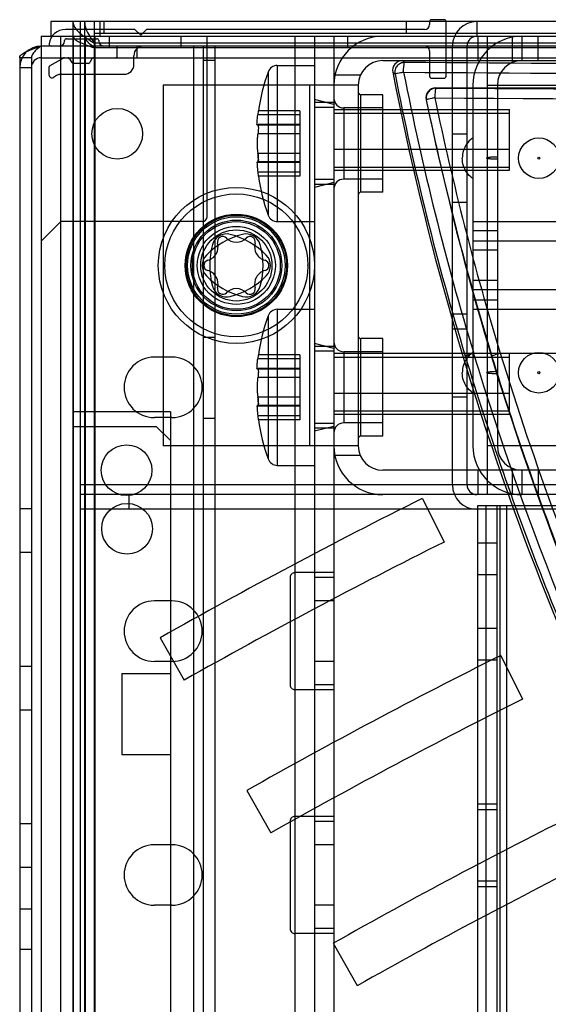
# Model space of a CAD drawing. Header units: millimetres. Extents: x 207 to 812, y 101 to 1295.
# Tile 35 of 55: x 209 to 263, y 1193 to 1294. Entities that reach past the tile are written whole.
import ezdxf

# ---------------------------------------------------------------- set-up
doc = ezdxf.new("R2010")
doc.units = ezdxf.units.MM
doc.header["$LTSCALE"] = 91.508876
doc.layers.get('0').update_dxf_attribs({"linetype": 'CONTINUOUS'})

msp = doc.modelspace()

# ---------------------------------------------------------------- linework, layer by layer
at = {"color": 7, "linetype": 'Continuous'}
for p, q in [((211.94, 1293.52), (211.94, 1292.02)), ((806.44, 1293.52), (211.94, 1293.52)), ((214.19, 1293.52), (214.19, 151.52)), ((214.94, 1293.52), (214.94, 118.52)), ((215.39, 1293.52), (215.39, 151.52)), ((216.39, 151.52), (216.39, 1293.52)), ((216.94, 1293.52), (216.94, 1292.02)), ((217.39, 1292.32), (217.39, 1293.52)), ((248.39, 1292.32), (248.39, 1293.52)), ((250.74, 1293.52), (250.74, 1293.22)), ((252.24, 1293.72), (250.94, 1293.72)), ((252.44, 1287.92), (252.44, 1293.52)), ((255.59, 1293.52), (255.59, 1292.02)), ((220.54, 1292.72), (213.44, 1292.72)), ((801.99, 1292.32), (216.39, 1292.32)), ((220.54, 1292.72), (221.14, 1292.12)), ((221.74, 1292.72), (221.14, 1292.12)), ((250.24, 1292.72), (221.74, 1292.72)), ((210.94, 1292.02), (210.94, 120.02)), ((210.94, 1292.02), (269.94, 1292.02)), ((212.94, 277.02), (212.94, 1292.02)), ((213.34, 1291.52), (213.34, 1291.57)), ((213.54, 1291.77), (216.64, 1291.77)), ((214.24, 150.02), (214.24, 1292.02)), ((215.44, 1292.02), (215.44, 150.02)), ((801.99, 1291.32), (216.39, 1291.32)), ((216.44, 1292.02), (216.44, 150.02)), ((216.84, 1291.57), (216.84, 1291.52)), ((217.94, 1290.82), (217.94, 1292.02)), ((225.24, 1292.02), (225.24, 1290.82)), ((227.94, 1273.52), (227.94, 1292.02)), ((236.94, 1292.02), (236.94, 120.02)), ((238.94, 1292.02), (238.94, 120.02)), ((240.94, 1292.02), (240.94, 120.02)), ((242.37, 1290.82), (242.37, 1292.02)), ((255.69, 1292.02), (255.69, 1289.52)), ((256.69, 1245.02), (256.69, 1292.02)), ((259.19, 1292.02), (259.19, 1289.31)), ((260.19, 1292.02), (260.19, 1289.52)), ((261.87, 1289.52), (261.87, 1292.02)), ((807.44, 1291.02), (210.94, 1291.02)), ((802.04, 1290.82), (216.44, 1290.82)), ((218.74, 1289.82), (218.74, 1291.02)), ((220.74, 1291.02), (220.74, 1289.82)), ((226.54, 1291.02), (226.54, 123.02)), ((227.54, 1291.02), (227.54, 123.02)), ((228.74, 1291.02), (228.74, 123.02)), ((250.74, 1290.52), (250.74, 1287.92)), ((253.09, 1246.02), (253.09, 1291.02)), ((254.59, 1246.02), (254.59, 1291.02)), ((208.74, 1289.82), (208.74, 123.02)), ((209.94, 1289.82), (208.74, 1289.82)), ((209.94, 1289.82), (209.94, 123.02)), ((210.94, 1289.82), (807.44, 1289.82)), ((213.24, 1289.79), (211.84, 1288.98)), ((213.84, 1289.72), (214.07, 1289.32)), ((216.14, 1289.72), (215.91, 1289.32)), ((220.44, 1289.12), (220.44, 1290.02)), ((228.74, 1289.52), (227.54, 1289.52)), ((245.94, 1289.52), (772.44, 1289.52)), ((248.18, 1289.33), (247.95, 1289.52)), ((208.74, 1288.82), (209.94, 1288.82)), ((211.74, 1288.81), (211.74, 1288.06)), ((215.74, 1289.22), (214.24, 1289.22)), ((234.19, 1288.35), (234.19, 1273.69)), ((234.19, 1288.35), (234.19, 1288.35)), ((235.14, 1289.02), (235.14, 1273.02)), ((235.14, 1289.02), (238.94, 1289.02)), ((246.97, 1288.33), (247.2, 1288.14)), ((212.51, 1287.99), (212.19, 1287.8)), ((213.01, 1288.12), (219.44, 1288.12)), ((243.65, 1288.02), (241.04, 1288.02)), ((250.94, 1287.72), (252.24, 1287.72)), ((223.44, 1287.02), (223.44, 1250.02)), ((243.44, 1287.02), (223.44, 1287.02)), ((238.44, 1287.02), (238.44, 1250.02)), ((243.44, 1287.02), (243.44, 1250.02)), ((251.37, 1286.72), (251.38, 1286.71)), ((251.37, 1286.72), (505.04, 1286.72)), ((255.19, 1287.02), (255.19, 1250.02)), ((256.69, 1287.02), (269.94, 1287.02)), ((257.69, 1287.02), (257.69, 1250.02)), ((240.94, 1285.02), (238.94, 1285.52)), ((243.69, 1276.02), (243.69, 1286.02)), ((245.94, 1286.02), (243.69, 1286.02)), ((245.94, 1276.02), (245.94, 1286.02)), ((250.39, 1285.52), (250.4, 1285.51)), ((233.19, 1284.36), (233.14, 1283.95)), ((237.44, 1284.36), (233.19, 1284.36)), ((237.44, 1284.36), (237.44, 1277.68)), ((240.94, 1285.22), (238.94, 1285.22)), ((240.94, 1284.72), (238.94, 1284.72)), ((240.94, 1284.52), (258.94, 1284.52)), ((241.94, 1284.67), (241.94, 1277.37)), ((245.94, 1284.67), (241.94, 1284.67)), ((258.94, 1278.28), (258.94, 1284.52)), ((237.44, 1283.95), (233.14, 1283.95)), ((258.94, 1284.09), (240.94, 1284.09)), ((237.44, 1282.89), (233.1, 1282.89)), ((237.44, 1282.94), (233.14, 1282.94)), ((237.44, 1282.96), (233.16, 1282.96)), ((237.44, 1282.03), (233.14, 1282.03)), ((253.09, 1282.02), (254.59, 1282.02)), ((258.94, 1280.4), (240.94, 1280.4)), ((237.44, 1280.01), (233.14, 1280.01)), ((237.44, 1279.15), (233.1, 1279.15)), ((237.44, 1279.1), (233.14, 1279.1)), ((237.44, 1279.08), (233.16, 1279.08)), ((258.94, 1278.57), (240.94, 1278.57)), ((240.94, 1278.28), (258.94, 1278.28)), ((237.44, 1278.09), (233.14, 1278.09)), ((233.14, 1278.09), (233.19, 1277.68)), ((237.44, 1277.68), (233.19, 1277.68)), ((240.94, 1277.32), (238.94, 1277.32)), ((245.94, 1277.37), (241.94, 1277.37)), ((240.94, 1277.02), (238.94, 1276.52)), ((240.94, 1276.82), (238.94, 1276.82)), ((245.94, 1276.02), (243.69, 1276.02)), ((253.09, 1275.02), (254.59, 1275.02)), ((234.19, 1273.69), (234.19, 1273.69)), ((212.94, 1273.02), (210.94, 1271.02)), ((227.44, 1273.02), (212.94, 1273.02)), ((235.14, 1273.02), (238.94, 1273.02)), ((255.19, 1273.02), (274.4, 1273.02)), ((257.69, 1272.07), (255.19, 1272.07)), ((274.2, 1271.02), (255.19, 1271.02)), ((257.69, 1270.07), (255.19, 1270.07)), ((223.61, 1268.52), (223.61, 1268.59)), ((223.61, 1268.52), (223.61, 1268.45)), ((238.27, 1268.52), (238.27, 1268.59)), ((238.27, 1268.52), (238.27, 1268.45)), ((257.69, 1266.97), (255.19, 1266.97)), ((274.2, 1266.02), (255.19, 1266.02)), ((257.69, 1264.97), (255.19, 1264.97)), ((234.19, 1263.35), (234.19, 1248.69)), ((234.19, 1263.35), (234.19, 1263.35)), ((235.14, 1264.02), (235.14, 1248.02)), ((235.14, 1264.02), (238.94, 1264.02)), ((254.59, 1263.52), (253.09, 1263.52)), ((255.19, 1264.02), (274.4, 1264.02)), ((253.09, 1262.02), (254.59, 1262.02)), ((227.54, 1261.17), (228.74, 1261.17)), ((243.69, 1251.02), (243.69, 1261.02)), ((245.94, 1261.02), (243.69, 1261.02)), ((245.94, 1251.02), (245.94, 1261.02)), ((240.94, 1260.02), (238.94, 1260.52)), ((240.94, 1260.22), (238.94, 1260.22)), ((224.34, 1259.12), (222.54, 1259.12)), ((233.19, 1259.36), (233.14, 1258.95)), ((237.44, 1259.36), (233.19, 1259.36)), ((237.44, 1259.36), (237.44, 1252.68)), ((240.94, 1259.72), (238.94, 1259.72)), ((240.94, 1259.52), (763.22, 1259.52)), ((258.94, 1259.09), (240.94, 1259.09)), ((241.94, 1259.67), (241.94, 1252.37)), ((245.94, 1259.67), (241.94, 1259.67)), ((258.94, 1253.28), (258.94, 1259.52)), ((237.44, 1258.95), (233.14, 1258.95)), ((237.44, 1257.89), (233.1, 1257.89)), ((237.44, 1257.94), (233.14, 1257.94)), ((237.44, 1257.03), (233.14, 1257.03)), ((237.44, 1257.96), (233.16, 1257.96)), ((237.44, 1255.01), (233.14, 1255.01)), ((258.94, 1255.4), (240.94, 1255.4)), ((254.59, 1255.02), (253.09, 1255.02)), ((237.44, 1254.15), (233.1, 1254.15)), ((237.44, 1254.1), (233.14, 1254.1)), ((237.44, 1254.08), (233.16, 1254.08)), ((224.19, 1253.52), (214.19, 1253.52)), ((224.19, 1253.52), (224.19, 1226.67)), ((237.44, 1253.09), (233.14, 1253.09)), ((233.14, 1253.09), (233.19, 1252.68)), ((258.94, 1253.57), (240.94, 1253.57)), ((240.94, 1253.28), (258.94, 1253.28)), ((214.24, 1252.02), (222.74, 1252.02)), ((224.34, 1252.92), (222.54, 1252.92)), ((222.74, 1252.02), (224.24, 1250.52)), ((227.54, 1252.87), (228.74, 1252.87)), ((237.44, 1252.68), (233.19, 1252.68)), ((240.94, 1252.32), (238.94, 1252.32)), ((240.94, 1252.02), (238.94, 1251.52)), ((245.94, 1252.37), (241.94, 1252.37)), ((240.94, 1251.82), (238.94, 1251.82)), ((245.94, 1251.02), (243.69, 1251.02)), ((243.44, 1250.02), (223.44, 1250.02)), ((224.24, 191.52), (224.24, 1250.52)), ((310.94, 1250.02), (256.69, 1250.02)), ((243.65, 1249.02), (241.04, 1249.02)), ((234.19, 1248.69), (234.19, 1248.69)), ((235.14, 1248.02), (238.94, 1248.02)), ((310.94, 1247.52), (245.94, 1247.52)), ((255.69, 1247.52), (255.69, 1245.02)), ((259.19, 1247.73), (259.19, 1245.02)), ((260.19, 1247.52), (260.19, 1245.02)), ((261.87, 1247.52), (261.87, 1245.02)), ((803.44, 1246.02), (214.94, 1246.02)), ((803.44, 1245.02), (214.94, 1245.02)), ((219.94, 1245.02), (219.94, 1243.52)), ((250, 1244.63), (252.23, 1240.16)), ((255.64, 1243.88), (255.64, 173.18)), ((280.85, 1243.88), (255.64, 1243.88)), ((256.52, 1243.88), (256.52, 173.18)), ((257.64, 1243.88), (257.64, 173.18)), ((257.93, 1243.88), (257.93, 173.18)), ((258.64, 1243.88), (258.64, 173.18)), ((209.94, 1243.56), (208.74, 1243.56)), ((803.44, 1243.52), (214.94, 1243.52)), ((257.64, 1240.04), (255.64, 1240.04)), ((209.94, 1239.07), (208.74, 1239.07)), ((240.94, 1237.02), (236.94, 1237.02)), ((257.64, 1236.79), (255.64, 1236.79)), ((236.44, 1236.52), (236.44, 1225.52)), ((240.94, 1236.52), (238.94, 1236.52)), ((224.34, 1234.12), (222.54, 1234.12)), ((240.94, 1234.12), (238.94, 1234.12)), ((257.64, 1231.29), (255.64, 1231.29)), ((223.14, 1230.35), (225.6, 1226)), ((224.34, 1227.92), (222.54, 1227.92)), ((240.94, 1227.92), (238.94, 1227.92)), ((257.64, 1228.04), (255.64, 1228.04)), ((258.03, 1228.52), (260.26, 1224.05)), ((209.94, 1227.41), (208.74, 1227.41)), ((219.19, 1226.67), (219.19, 1218.37)), ((219.19, 1226.67), (224.19, 1226.67)), ((240.94, 1225.02), (236.94, 1225.02)), ((240.94, 1225.52), (238.94, 1225.52)), ((209.94, 1222.93), (208.74, 1222.93)), ((219.19, 1218.37), (224.19, 1218.37)), ((224.19, 1218.37), (224.19, 1071.02)), ((232.01, 1214.69), (234.47, 1210.33)), ((257.64, 1213.29), (255.64, 1213.29)), ((257.64, 1212.69), (255.64, 1212.69)), ((240.94, 1212.02), (236.94, 1212.02)), ((209.94, 1211.27), (208.74, 1211.27)), ((236.44, 1211.52), (236.44, 1200.52)), ((240.94, 1211.52), (238.94, 1211.52)), ((224.34, 1209.12), (222.54, 1209.12)), ((240.94, 1209.12), (238.94, 1209.12)), ((209.94, 1206.79), (208.74, 1206.79)), ((257.64, 1205.39), (255.64, 1205.39)), ((257.64, 1204.79), (255.64, 1204.79)), ((209.94, 1202.52), (208.74, 1202.52)), ((224.34, 1202.92), (222.54, 1202.92)), ((240.94, 1202.92), (238.94, 1202.92)), ((240.94, 1200.52), (238.94, 1200.52)), ((240.94, 1200.02), (236.94, 1200.02)), ((240.87, 1199.02), (243.33, 1194.67)), ((209.94, 1198.39), (208.74, 1198.39))]:
    msp.add_line(p, q, dxfattribs=at)
for points in [[(233.1, 1282.89), (233.11, 1282.9), (233.13, 1282.91), (233.14, 1282.94)], [(233.14, 1282.94), (233.13, 1282.91), (233.11, 1282.9)], [(233.14, 1279.1), (233.13, 1279.12), (233.11, 1279.14), (233.1, 1279.15)], [(233.1, 1257.89), (233.11, 1257.9), (233.13, 1257.91), (233.14, 1257.94)], [(233.14, 1257.94), (233.13, 1257.91), (233.11, 1257.9)], [(233.14, 1254.1), (233.13, 1254.12), (233.11, 1254.14), (233.1, 1254.15)]]:
    msp.add_lwpolyline(points, dxfattribs=at)
for centre, radius in [((218.74, 1282.02), 2.6), ((261.94, 1279.52), 2.08), ((261.94, 1279.52), 0.11), ((230.94, 1268.52), 8), ((230.94, 1268.52), 7.33), ((230.94, 1268.52), 5.25), ((230.94, 1268.52), 5.15), ((230.94, 1268.52), 5), ((230.94, 1268.52), 4.65), ((230.94, 1268.52), 4.5), ((230.94, 1268.52), 4), ((230.94, 1268.52), 3.65), ((261.94, 1257.52), 2.08), ((261.94, 1257.52), 0.11), ((219.69, 1247.52), 2.6), ((219.74, 1241.52), 2.6)]:
    msp.add_circle(centre, radius, dxfattribs=at)
for centre, radius, start, end in [((250.94, 1293.52), 0.2, 90, 180), ((252.24, 1293.52), 0.2, 0, 90), ((255.59, 1291.02), 2.5, 90, 180), ((213.44, 1291.02), 1.7, 90, 172.3377), ((250.24, 1293.22), 0.5, 270, 360), ((212.84, 1291.52), 0.5, 270, 360), ((213.54, 1291.57), 0.2, 90, 180), ((216.64, 1291.57), 0.2, 0, 90), ((217.34, 1291.52), 0.5, 180, 270), ((245.94, 1287.02), 5, 90, 180), ((255.59, 1291.02), 1, 90, 180), ((260.19, 1287.02), 5, 90, 180), ((210.94, 1288.82), 2.2, 90, 180), ((211.95, 1291.22), 0.2, 172.3377, 270), ((218.54, 1290.82), 0.2, 0, 90), ((221.44, 1290.02), 1, 90, 180), ((250.24, 1290.52), 0.5, 0, 90), ((210.94, 1288.82), 1, 90, 180), ((213.34, 1289.62), 0.2, 90, 120), ((213.66, 1289.62), 0.2, 30, 90), ((214.24, 1289.42), 0.2, 210, 270), ((215.74, 1289.42), 0.2, 270, 330), ((216.32, 1289.62), 0.2, 90, 150), ((218.54, 1290.02), 0.2, 270, 360), ((245.94, 1287.02), 2.5, 90, 180), ((247.95, 1288.52), 0.997, 89.9279, 191.0714), ((260.19, 1287.02), 2.5, 90, 180), ((211.94, 1288.81), 0.2, 120, 180), ((219.44, 1289.12), 1, 270, 360), ((255.02, 1281.02), 22.08, 160.6088, 171.3009), ((235.14, 1288.02), 1, 90, 160.6088), ((541.46, 1345.57), 300, 191, 211.1714), ((539.6, 1345.66), 297.1, 191.1262, 196.8551), ((212.04, 1288.06), 0.3, 180, 300), ((213.01, 1287.12), 1, 90, 120), ((539.79, 1345.66), 298.19, 191.1216, 196.8484), ((250.94, 1287.92), 0.2, 180, 270), ((252.24, 1287.92), 0.2, 270, 360), ((243.69, 1286.27), 0.25, 180.001, 270), ((251.36, 1285.72), 0.997, 89.9343, 191.723), ((251.39, 1285.7), 1, 90.3294, 191.3313), ((460.14, 36919.91), 35633.82, 269.664331, 269.819633), ((241.94, 1285.67), 1, 180, 270), ((541.46, 1345.57), 297.2, 191.6579, 210.6811), ((540.03, 1345.65), 295.81, 191.7309, 196.9867), ((539.84, 1345.65), 294.72, 191.7358, 196.9936), ((459.93, 36906.13), 35621.04, 269.664393, 269.819918), ((255.02, 1281.02), 22.08, 188.6991, 199.3914), ((241.94, 1276.37), 1, 90, 180), ((243.69, 1275.77), 0.25, 90, 179.999), ((227.44, 1273.52), 0.5, 270, 360), ((235.14, 1274.02), 1, 199.3912, 270), ((233.57, 1263.96), 8, 104.5457, 135.4543), ((229.94, 1270.25), 1.5, 75.4543, 164.5457), ((229.54, 1270.94), 0.545, 44.6677, 195.3323), ((230.94, 1272.32), 1.42, 224.6677, 315.3323), ((228.31, 1263.96), 8, 44.5457, 75.4543), ((231.94, 1270.25), 1.5, 15.4543, 104.5457), ((232.34, 1270.94), 0.545, 344.6677, 135.3323), ((227.65, 1270.42), 1.42, 284.6677, 15.3323), ((236.21, 1268.52), 8, 164.5457, 195.4543), ((234.23, 1270.42), 1.42, 164.6677, 255.3323), ((225.68, 1268.52), 8, 344.5457, 15.4543), ((228.94, 1268.52), 1.5, 135.4543, 224.5457), ((232.94, 1268.52), 1.5, 315.4543, 44.5457), ((228.15, 1268.52), 0.545, 104.6677, 255.3323), ((233.74, 1268.52), 0.545, 284.6677, 75.3323), ((233.57, 1273.08), 8, 224.5457, 255.4543), ((227.65, 1266.62), 1.42, 344.6677, 75.3323), ((228.31, 1273.08), 8, 284.5457, 315.4543), ((234.23, 1266.62), 1.42, 104.6677, 195.3323), ((229.94, 1266.79), 1.5, 195.4543, 284.5457), ((229.54, 1266.1), 0.545, 164.6677, 315.3323), ((230.94, 1264.72), 1.42, 44.6677, 135.3323), ((231.94, 1266.79), 1.5, 255.4543, 344.5457), ((232.34, 1266.1), 0.545, 224.6677, 15.3323), ((255.02, 1256.02), 22.08, 160.6088, 171.3009), ((235.14, 1263.02), 1, 90, 160.6088), ((243.69, 1261.27), 0.25, 180.001, 270), ((241.94, 1260.67), 1, 180, 270), ((222.54, 1256.02), 3.1, 90, 270), ((224.34, 1256.02), 3.1, 270, 90), ((255.02, 1256.02), 22.08, 188.6991, 199.3914), ((241.94, 1251.37), 1, 90, 180), ((243.69, 1250.77), 0.25, 90, 179.999), ((245.94, 1250.02), 5, 180, 270), ((245.94, 1250.02), 2.5, 180, 270), ((260.19, 1250.02), 5, 180, 270), ((260.19, 1250.02), 2.5, 180, 270), ((235.14, 1249.02), 1, 199.3912, 270), ((255.59, 1246.02), 2.5, 180, 270), ((255.59, 1246.02), 1, 180, 270), ((509.24, 724.67), 581, 116.5, 119.5), ((509.24, 724.67), 576, 116.5, 119.5), ((236.94, 1236.52), 0.5, 89.9996, 180), ((222.54, 1231.02), 3.1, 90, 270), ((224.34, 1231.02), 3.1, 270, 90), ((509.24, 724.67), 563, 116.5, 119.5), ((236.94, 1225.52), 0.5, 180, 270.0004), ((509.24, 724.67), 558, 116.5, 119.5), ((236.94, 1211.52), 0.5, 89.9996, 180), ((509.24, 724.67), 545, 116.5, 119.5), ((222.54, 1206.02), 3.1, 90, 270), ((224.34, 1206.02), 3.1, 270, 90), ((509.24, 724.67), 540, 116.5, 119.5), ((236.94, 1200.52), 0.5, 180, 270.0004)]:
    msp.add_arc(centre, radius, start, end, dxfattribs=at)
for points, knots in [([(214.19, 1293.52), (214.19, 1293.26), (214.5, 1292.65), (215.34, 1291.99), (216.02, 1291.55), (216.39, 1291.32)], [0, 0, 0, 0, 0.245167, 0.589458, 1, 1, 1, 1]), ([(215.39, 1293.52), (215.39, 1293.27), (215.5, 1292.75), (215.89, 1292.02), (216.22, 1291.56), (216.39, 1291.32)], [0, 0, 0, 0, 0.3039, 0.638103, 1, 1, 1, 1]), ([(214.24, 1292.02), (214.24, 1291.85), (214.66, 1291.49), (215.41, 1291.19), (216.07, 1290.95), (216.44, 1290.82)], [0, 0, 0, 0, 0.193577, 0.543982, 1, 1, 1, 1]), ([(216.44, 1290.82), (216.27, 1290.95), (215.96, 1291.19), (215.57, 1291.56), (215.44, 1291.88), (215.44, 1292.02)], [0, 0, 0, 0, 0.399076, 0.737101, 1, 1, 1, 1]), ([(208.74, 1289.82), (208.74, 1289.98), (209.16, 1290.35), (209.91, 1290.65), (210.57, 1290.89), (210.94, 1291.02)], [0, 0, 0, 0, 0.193577, 0.543982, 1, 1, 1, 1]), ([(210.94, 1291.02), (210.77, 1290.89), (210.46, 1290.65), (210.07, 1290.28), (209.94, 1289.96), (209.94, 1289.82)], [0, 0, 0, 0, 0.399076, 0.737101, 1, 1, 1, 1]), ([(248.18, 1289.33), (248.04, 1289.33), (247.75, 1289.27), (247.4, 1289), (247.18, 1288.6), (247.17, 1288.29), (247.2, 1288.14)], [0, 0, 0, 0, 0.243484, 0.486642, 0.740321, 1, 1, 1, 1]), ([(248.08, 1288.33), (248.08, 1288.49), (248.08, 1288.78), (248.13, 1289.08), (248.13, 1289.3), (248.18, 1289.33)], [0, 0, 0, 0, 0.468434, 0.831659, 1, 1, 1, 1]), ([(456.24, 1288.61), (433.09, 1288.61), (386.81, 1288.67), (317.46, 1288.91), (271.26, 1289.17), (248.18, 1289.33)], [0, 0, 0, 0, 0.333799, 0.667244, 1, 1, 1, 1]), ([(248.08, 1288.33), (247.97, 1288.31), (247.77, 1288.27), (247.5, 1288.22), (247.32, 1288.17), (247.22, 1288.15), (247.2, 1288.14)], [0, 0, 0, 0, 0.362874, 0.687568, 0.907362, 1, 1, 1, 1]), ([(248.08, 1288.33), (271.17, 1288.18), (317.39, 1287.91), (386.78, 1287.67), (433.08, 1287.61), (456.24, 1287.61)], [0, 0, 0, 0, 0.33276, 0.666204, 1, 1, 1, 1]), ([(251.38, 1286.71), (251.34, 1286.68), (251.34, 1286.47), (251.28, 1286.17), (251.29, 1285.87), (251.28, 1285.71)], [0, 0, 0, 0, 0.153558, 0.509535, 1, 1, 1, 1]), ([(251.28, 1285.71), (251.18, 1285.69), (250.97, 1285.64), (250.7, 1285.59), (250.52, 1285.54), (250.43, 1285.52), (250.4, 1285.51)], [0, 0, 0, 0, 0.364539, 0.690412, 0.909631, 1, 1, 1, 1]), ([(233.1, 1282.89), (233.03, 1282.89), (233.08, 1283.11), (233.07, 1283.27), (233.09, 1283.48), (233.11, 1283.7), (233.13, 1283.87), (233.14, 1283.95)], [0, 0, 0, 0, 0.205634, 0.355271, 0.542137, 0.759186, 1, 1, 1, 1]), ([(233.14, 1282.94), (233.17, 1283), (233.21, 1282.64), (233.19, 1282.52), (233.18, 1282.26), (233.16, 1282.12), (233.14, 1282.03)], [0, 0, 0, 0, 0.21557, 0.529285, 0.699797, 1, 1, 1, 1]), ([(233.14, 1282.03), (233.13, 1281.95), (233.11, 1281.8), (233.09, 1281.56), (233.07, 1281.31), (233.07, 1281.07), (233.07, 1280.83), (233.08, 1280.6), (233.09, 1280.38), (233.11, 1280.19), (233.13, 1280.07), (233.14, 1280.01)], [0, 0, 0, 0, 0.111343, 0.232032, 0.355215, 0.478008, 0.596786, 0.710412, 0.816289, 0.913679, 1, 1, 1, 1]), ([(255.19, 1281.6), (255.16, 1281.58), (254.96, 1281.44), (254.61, 1281.13), (254.19, 1280.34), (254.09, 1279.79), (254.09, 1279.52)], [0, 0, 0, 0, 0.097112, 0.548556, 0.774278, 1, 1, 1, 1]), ([(233.14, 1279.1), (233.17, 1279.04), (233.21, 1279.39), (233.19, 1279.51), (233.18, 1279.77), (233.16, 1279.92), (233.14, 1280.01)], [0, 0, 0, 0, 0.197602, 0.517791, 0.693436, 1, 1, 1, 1]), ([(233.14, 1280.01), (233.16, 1279.93), (233.17, 1279.79), (233.19, 1279.61), (233.19, 1279.42), (233.22, 1279.32), (233.16, 1279.06), (233.14, 1279.1)], [0, 0, 0, 0, 0.275215, 0.434014, 0.591381, 0.855292, 1, 1, 1, 1]), ([(255.19, 1277.44), (255.16, 1277.46), (254.96, 1277.6), (254.61, 1277.91), (254.19, 1278.7), (254.09, 1279.25), (254.09, 1279.52)], [0, 0, 0, 0, 0.097112, 0.548556, 0.774278, 1, 1, 1, 1]), ([(257.69, 1279.63), (257.63, 1279.63), (257.46, 1279.63), (257.24, 1279.62), (257.02, 1279.61), (256.86, 1279.59), (256.73, 1279.58), (256.65, 1279.55), (256.59, 1279.55), (256.59, 1279.52)], [0, 0, 0, 0, 0.143795, 0.429197, 0.571898, 0.714598, 0.857299, 0.92865, 1, 1, 1, 1]), ([(257.69, 1279.41), (257.63, 1279.41), (257.46, 1279.41), (257.24, 1279.42), (257.02, 1279.43), (256.86, 1279.45), (256.73, 1279.46), (256.65, 1279.49), (256.59, 1279.49), (256.59, 1279.52)], [0, 0, 0, 0, 0.143795, 0.429197, 0.571898, 0.714598, 0.857299, 0.92865, 1, 1, 1, 1]), ([(233.1, 1279.15), (233.03, 1279.15), (233.08, 1278.92), (233.07, 1278.76), (233.09, 1278.58), (233.11, 1278.36), (233.13, 1278.19), (233.14, 1278.09)], [0, 0, 0, 0, 0.200049, 0.369481, 0.541388, 0.693578, 1, 1, 1, 1]), ([(255.19, 1259.6), (255.16, 1259.58), (254.96, 1259.44), (254.61, 1259.13), (254.19, 1258.34), (254.09, 1257.79), (254.09, 1257.52)], [0, 0, 0, 0, 0.097112, 0.548556, 0.774278, 1, 1, 1, 1]), ([(255.26, 1259.52), (255.15, 1259.49), (254.96, 1259.42), (254.69, 1259.34), (254.51, 1259.27), (254.42, 1259.25), (254.4, 1259.23)], [0, 0, 0, 0, 0.362579, 0.687329, 0.907174, 1, 1, 1, 1]), ([(254.4, 1259.23), (256.82, 1251.24), (262.32, 1235.42), (272.5, 1212.44), (280.53, 1197.71), (284.84, 1190.52)], [0, 0, 0, 0, 0.332758, 0.666201, 1, 1, 1, 1]), ([(285.61, 1190.94), (282.39, 1196.31), (270.2, 1218.18), (260.7, 1241.55), (255.26, 1259.52)], [0, 0, 0, 0, 0.250093, 1, 1, 1, 1]), ([(257.99, 1259.52), (257.89, 1259.49), (257.69, 1259.42), (257.42, 1259.34), (257.25, 1259.27), (257.15, 1259.25), (257.13, 1259.23)], [0, 0, 0, 0, 0.364263, 0.690189, 0.909452, 1, 1, 1, 1]), ([(285.86, 1193.93), (281.82, 1200.78), (274.29, 1214.8), (264.68, 1236.64), (259.45, 1251.64), (257.13, 1259.23)], [0, 0, 0, 0, 0.333679, 0.667176, 1, 1, 1, 1]), ([(257.99, 1259.52), (259.73, 1253.83), (267.33, 1231.32), (277.6, 1209.7), (286.64, 1194.35)], [0, 0, 0, 0, 0.250224, 1, 1, 1, 1]), ([(233.1, 1257.89), (233.03, 1257.89), (233.08, 1258.11), (233.07, 1258.27), (233.09, 1258.48), (233.11, 1258.7), (233.13, 1258.87), (233.14, 1258.95)], [0, 0, 0, 0, 0.205634, 0.355271, 0.542137, 0.759186, 1, 1, 1, 1]), ([(233.14, 1257.94), (233.17, 1258), (233.21, 1257.64), (233.19, 1257.52), (233.18, 1257.26), (233.16, 1257.12), (233.14, 1257.03)], [0, 0, 0, 0, 0.21557, 0.529285, 0.699797, 1, 1, 1, 1]), ([(233.14, 1257.03), (233.13, 1256.95), (233.11, 1256.8), (233.09, 1256.56), (233.07, 1256.31), (233.07, 1256.07), (233.07, 1255.83), (233.08, 1255.6), (233.09, 1255.38), (233.11, 1255.19), (233.13, 1255.07), (233.14, 1255.01)], [0, 0, 0, 0, 0.111343, 0.232032, 0.355215, 0.478008, 0.596786, 0.710412, 0.816289, 0.913679, 1, 1, 1, 1]), ([(255.19, 1255.44), (255.16, 1255.46), (254.96, 1255.6), (254.61, 1255.91), (254.19, 1256.7), (254.09, 1257.25), (254.09, 1257.52)], [0, 0, 0, 0, 0.097112, 0.548556, 0.774278, 1, 1, 1, 1]), ([(257.69, 1257.63), (257.63, 1257.63), (257.46, 1257.63), (257.24, 1257.62), (257.02, 1257.61), (256.86, 1257.59), (256.73, 1257.58), (256.65, 1257.55), (256.59, 1257.55), (256.59, 1257.52)], [0, 0, 0, 0, 0.143795, 0.429197, 0.571898, 0.714598, 0.857299, 0.92865, 1, 1, 1, 1]), ([(257.69, 1257.41), (257.63, 1257.41), (257.46, 1257.41), (257.24, 1257.42), (257.02, 1257.43), (256.86, 1257.45), (256.73, 1257.46), (256.65, 1257.49), (256.59, 1257.49), (256.59, 1257.52)], [0, 0, 0, 0, 0.143795, 0.429197, 0.571898, 0.714598, 0.857299, 0.92865, 1, 1, 1, 1]), ([(233.14, 1254.1), (233.17, 1254.04), (233.21, 1254.39), (233.19, 1254.51), (233.18, 1254.77), (233.16, 1254.92), (233.14, 1255.01)], [0, 0, 0, 0, 0.197602, 0.517791, 0.693436, 1, 1, 1, 1]), ([(233.14, 1255.01), (233.16, 1254.93), (233.17, 1254.79), (233.19, 1254.61), (233.19, 1254.42), (233.22, 1254.32), (233.16, 1254.06), (233.14, 1254.1)], [0, 0, 0, 0, 0.275215, 0.434014, 0.591381, 0.855292, 1, 1, 1, 1]), ([(233.1, 1254.15), (233.03, 1254.15), (233.08, 1253.92), (233.07, 1253.76), (233.09, 1253.58), (233.11, 1253.36), (233.13, 1253.19), (233.14, 1253.09)], [0, 0, 0, 0, 0.200049, 0.369481, 0.541388, 0.693578, 1, 1, 1, 1])]:
    msp.add_open_spline(points, degree=3, knots=knots, dxfattribs=at)

doc.saveas('drawing.dxf')
